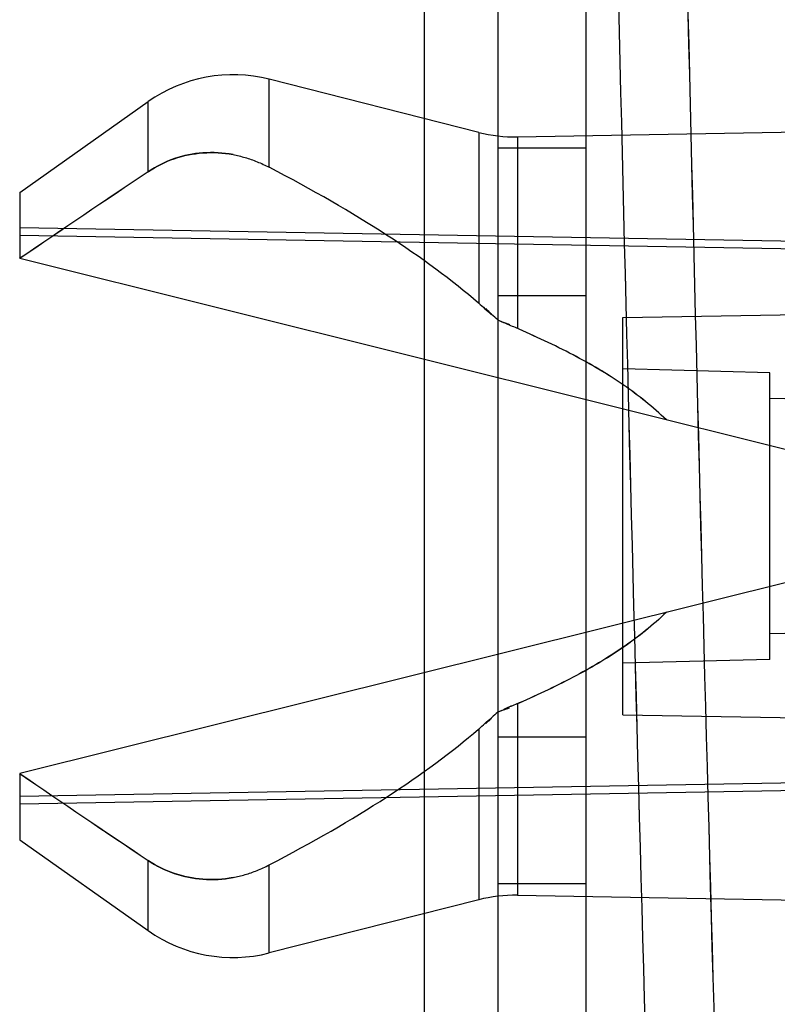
# Model space of a CAD drawing. Header units: millimetres. Extents: x 209 to 825, y 116 to 1310.
# Tile 68 of 70: x 803 to 814, y 1276 to 1289. Entities that reach past the tile are written whole.
import ezdxf

# ---------------------------------------------------------------- set-up
doc = ezdxf.new("R2010")
doc.units = ezdxf.units.MM
doc.header["$LTSCALE"] = 92.70943
doc.layers.get('0').update_dxf_attribs({"linetype": 'CONTINUOUS'})

msp = doc.modelspace()

# ---------------------------------------------------------------- linework, layer by layer
at = {"color": 7, "linetype": 'Continuous'}
for p, q in [((808.713, 1307.264), (808.713, 165.264)), ((809.713, 1306.064), (809.713, 166.464)), ((810.913, 1306.064), (810.913, 166.464)), ((806.606, 1287.006), (806.606, 1288.203)), ((809.454, 1287.48), (806.606, 1288.203)), ((803.213, 1286.664), (804.961, 1287.898)), ((804.961, 1286.945), (804.961, 1287.898)), ((809.981, 1287.419), (821.59, 1287.622)), ((809.454, 1287.48), (809.454, 1285.159)), ((809.981, 1287.419), (809.981, 1284.814)), ((810.913, 1287.264), (809.713, 1287.264)), ((803.213, 1286.664), (803.213, 1285.764)), ((821.59, 1285.861), (803.213, 1286.182)), ((817.916, 1285.82), (803.213, 1286.077)), ((815.305, 1282.749), (803.213, 1285.764)), ((809.713, 1285.264), (810.913, 1285.264)), ((811.413, 1284.964), (821.47, 1285.14)), ((811.413, 1279.564), (811.413, 1284.964)), ((813.413, 1284.212), (811.413, 1284.264)), ((813.413, 1280.317), (813.413, 1284.212)), ((821.472, 1283.653), (813.413, 1283.864)), ((815.305, 1281.779), (803.213, 1278.764)), ((821.472, 1280.875), (813.413, 1280.664)), ((813.413, 1280.317), (811.413, 1280.264)), ((809.981, 1279.715), (809.981, 1277.11)), ((811.413, 1279.564), (821.47, 1279.389)), ((809.454, 1279.369), (809.454, 1277.048)), ((809.713, 1279.264), (810.913, 1279.264)), ((803.213, 1278.764), (803.213, 1277.864)), ((817.916, 1278.708), (803.213, 1278.452)), ((821.59, 1278.668), (803.213, 1278.347)), ((803.213, 1277.864), (804.961, 1276.631)), ((804.961, 1276.631), (804.961, 1277.583)), ((806.606, 1276.326), (806.606, 1277.523)), ((810.913, 1277.264), (809.713, 1277.264)), ((809.454, 1277.048), (806.606, 1276.326)), ((809.981, 1277.11), (821.59, 1276.907))]:
    msp.add_line(p, q, dxfattribs=at)
for centre, radius, start, end in [((3927.262, 1363.079), 3115.841, 181.142457, 181.624197), ((3911.008, 1362.687), 3099.583, 181.141194, 181.62546), ((3923.448, 1363.08), 3112.969, 181.14725, 181.631057), ((3906.987, 1362.681), 3096.503, 181.145964, 181.632344), ((806.114, 1286.264), 2, 75.7617, 125.2221), ((809.946, 1289.419), 2, 255.7617, 271), ((936.558, 1090.337), 236.585, 123.79572, 124.30666), ((931.102, 1098.417), 226.836, 123.78572, 124.31861), ((943.655, 1079.842), 249.255, 123.8098, 124.29461), ((937.63, 1088.751), 238.5, 123.79793, 124.30461), ((943.655, 1484.687), 249.255, 235.70539, 236.1902), ((937.63, 1475.778), 238.5, 235.69539, 236.20207), ((936.558, 1474.191), 236.585, 235.69334, 236.20428), ((931.102, 1466.112), 226.836, 235.68139, 236.21428), ((809.946, 1275.11), 2, 89, 104.2383), ((806.114, 1278.264), 2, 234.7779, 284.2383)]:
    msp.add_arc(centre, radius, start, end, dxfattribs=at)
for start_param, end_param in [(0.099891, 0.164064), (-0.164064, -0.099891)]:
    msp.add_ellipse((473.851, 1282.264), major_axis=(337.284, 0), ratio=0.086068, start_param=start_param, end_param=end_param, dxfattribs=at)
for points, knots in [([(804.96, 1286.945), (805.07, 1287.019), (805.31, 1287.14), (805.707, 1287.218), (805.979, 1287.203), (806.114, 1287.178)], [0, 0, 0, 0, 0.329535, 0.658672, 1, 1, 1, 1]), ([(806.114, 1287.178), (805.98, 1287.203), (805.708, 1287.219), (805.31, 1287.14), (805.071, 1287.019), (804.96, 1286.945)], [0, 0, 0, 0, 0.34081, 0.669341, 1, 1, 1, 1]), ([(806.114, 1287.178), (805.98, 1287.203), (805.708, 1287.219), (805.31, 1287.14), (805.071, 1287.019), (804.961, 1286.946)], [0, 0, 0, 0, 0.341239, 0.66994, 1, 1, 1, 1]), ([(804.961, 1286.946), (805.071, 1287.019), (805.311, 1287.14), (805.708, 1287.219), (805.98, 1287.203), (806.114, 1287.178)], [0, 0, 0, 0, 0.330306, 0.659044, 1, 1, 1, 1]), ([(806.114, 1287.178), (806.169, 1287.167), (806.28, 1287.141), (806.445, 1287.083), (806.552, 1287.034), (806.606, 1287.006)], [0, 0, 0, 0, 0.320769, 0.652824, 1, 1, 1, 1]), ([(812.006, 1283.572), (811.825, 1283.746), (811.419, 1284.07), (810.722, 1284.478), (810.219, 1284.712), (809.953, 1284.827)], [0, 0, 0, 0, 0.312462, 0.640088, 1, 1, 1, 1]), ([(812.006, 1283.572), (811.824, 1283.747), (811.42, 1284.071), (810.723, 1284.479), (810.219, 1284.711), (809.954, 1284.827)], [0, 0, 0, 0, 0.312914, 0.640727, 1, 1, 1, 1]), ([(812.006, 1280.957), (811.825, 1280.782), (811.419, 1280.459), (810.722, 1280.051), (810.219, 1279.817), (809.953, 1279.701)], [0, 0, 0, 0, 0.312462, 0.640088, 1, 1, 1, 1]), ([(812.006, 1280.957), (811.824, 1280.782), (811.42, 1280.457), (810.723, 1280.049), (810.219, 1279.817), (809.954, 1279.702)], [0, 0, 0, 0, 0.312914, 0.640727, 1, 1, 1, 1]), ([(804.96, 1277.583), (805.07, 1277.51), (805.31, 1277.389), (805.707, 1277.31), (805.979, 1277.326), (806.114, 1277.351)], [0, 0, 0, 0, 0.329535, 0.658672, 1, 1, 1, 1]), ([(806.114, 1277.351), (805.98, 1277.326), (805.708, 1277.31), (805.31, 1277.389), (805.071, 1277.509), (804.96, 1277.583)], [0, 0, 0, 0, 0.34081, 0.669341, 1, 1, 1, 1]), ([(806.114, 1277.351), (805.98, 1277.326), (805.708, 1277.31), (805.31, 1277.389), (805.071, 1277.509), (804.961, 1277.583)], [0, 0, 0, 0, 0.341239, 0.66994, 1, 1, 1, 1]), ([(804.961, 1277.583), (805.071, 1277.509), (805.31, 1277.389), (805.707, 1277.31), (805.98, 1277.326), (806.114, 1277.351)], [0, 0, 0, 0, 0.329239, 0.658629, 1, 1, 1, 1]), ([(806.114, 1277.351), (806.169, 1277.361), (806.28, 1277.388), (806.445, 1277.445), (806.552, 1277.495), (806.606, 1277.523)], [0, 0, 0, 0, 0.320853, 0.652897, 1, 1, 1, 1])]:
    msp.add_open_spline(points, degree=3, knots=knots, dxfattribs=at)
for points in [[(809.454, 1285.159), (809.512, 1285.11), (809.566, 1285.055), (809.629, 1285.012)], [(809.454, 1285.159), (809.512, 1285.109), (809.565, 1285.053), (809.629, 1285.01)], [(809.716, 1284.932), (809.653, 1284.974), (809.606, 1285.035), (809.549, 1285.084)], [(809.716, 1284.932), (809.761, 1284.901), (809.818, 1284.892), (809.868, 1284.871)], [(809.716, 1284.932), (809.763, 1284.9), (809.822, 1284.891), (809.873, 1284.868)], [(809.954, 1284.827), (809.901, 1284.85), (809.843, 1284.865), (809.795, 1284.897)], [(809.953, 1284.827), (809.9, 1284.85), (809.842, 1284.865), (809.795, 1284.897)], [(809.954, 1279.702), (809.901, 1279.679), (809.843, 1279.664), (809.795, 1279.632)], [(809.953, 1279.701), (809.9, 1279.678), (809.842, 1279.664), (809.795, 1279.632)], [(809.716, 1279.597), (809.653, 1279.555), (809.606, 1279.493), (809.549, 1279.444)], [(809.716, 1279.597), (809.763, 1279.628), (809.822, 1279.638), (809.873, 1279.66)], [(809.716, 1279.597), (809.761, 1279.627), (809.818, 1279.636), (809.868, 1279.658)], [(809.454, 1279.369), (809.512, 1279.419), (809.565, 1279.476), (809.629, 1279.518)], [(809.454, 1279.369), (809.512, 1279.419), (809.566, 1279.474), (809.629, 1279.516)]]:
    msp.add_open_spline(points, degree=3, dxfattribs=at)

doc.saveas('drawing.dxf')
